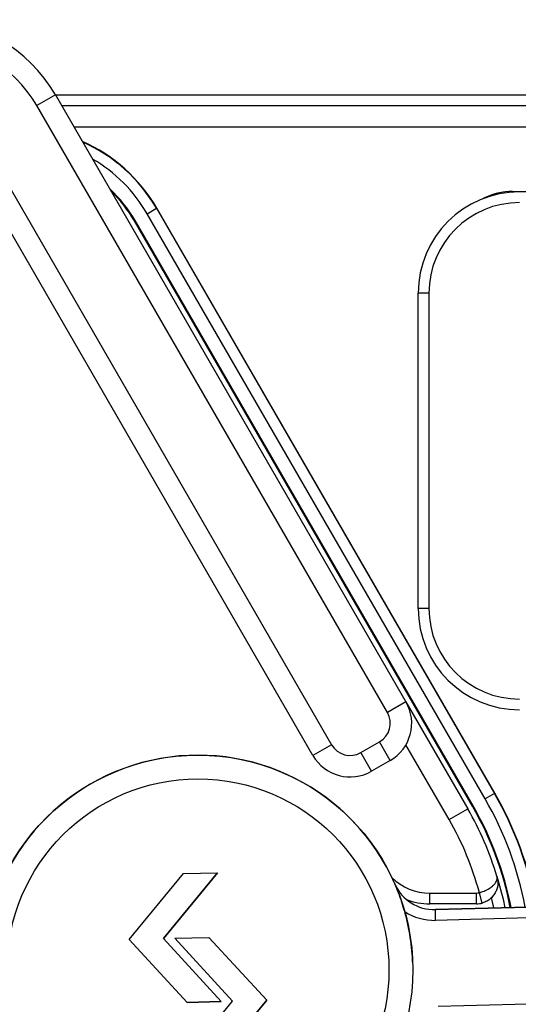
# Model space of a CAD drawing. Header units: millimetres. Extents: x 9 to 583, y 10 to 410.
# Tile 88 of 107: x 416.72 to 421.36, y 265.44 to 274.61. Entities that reach past the tile are written whole.
import ezdxf

# ---------------------------------------------------------------- set-up
doc = ezdxf.new("R2010")
doc.units = ezdxf.units.MM

msp = doc.modelspace()

# ---------------------------------------------------------------- linework, layer by layer
at = {"color": 7, "linetype": 'Continuous', "lineweight": 25}
for p, q in [((417.0473, 273.9119), (416.8741, 273.8119)), ((417.0473, 273.9119), (421.705, 273.9119)), ((417.0473, 273.9119), (420.3114, 268.2583)), ((420.1382, 268.1583), (416.8741, 273.8119)), ((417.105, 273.8119), (421.705, 273.8119)), ((416.4122, 273.4119), (419.6186, 267.8583)), ((419.4454, 267.7583), (416.239, 273.3119)), ((421.305, 273.0119), (421.5414, 273.0119)), ((417.9016, 272.8051), (417.9881, 272.8551)), ((417.9912, 272.8569), (417.9881, 272.8551)), ((417.9881, 272.8551), (421.1347, 267.4051)), ((421.1378, 267.4069), (417.9912, 272.8569)), ((421.0481, 267.3551), (417.9016, 272.8051)), ((417.7834, 272.7369), (417.7894, 272.7404)), ((420.93, 267.2869), (417.7834, 272.7369)), ((420.936, 267.2904), (417.7894, 272.7404)), ((420.425, 269.1286), (420.425, 272.0636)), ((420.525, 272.0636), (420.425, 272.0636)), ((420.525, 272.0636), (420.525, 269.1286)), ((420.525, 269.1286), (420.425, 269.1286)), ((420.3114, 268.2583), (420.1382, 268.1583)), ((420.3114, 268.2583), (420.8867, 267.2619)), ((419.6186, 267.8583), (419.4454, 267.7583)), ((419.8918, 267.7851), (420.065, 267.8851)), ((420.165, 267.7119), (420.065, 267.8851)), ((420.7134, 267.1619), (420.3114, 267.8583)), ((419.9918, 267.6119), (419.8918, 267.7851)), ((420.165, 267.7119), (419.9918, 267.6119)), ((421.1347, 267.4051), (421.0481, 267.3551)), ((421.1378, 267.4069), (421.1347, 267.4051)), ((420.7134, 267.1619), (420.8867, 267.2619)), ((420.93, 267.2869), (420.936, 267.2904)), ((417.7354, 266.0434), (418.2401, 266.6577)), ((418.5579, 266.6665), (418.0532, 266.0523)), ((418.0532, 266.0523), (418.5579, 266.6665)), ((418.2401, 266.6577), (418.5579, 266.6665)), ((420.2075, 266.5623), (420.2075, 266.5623)), ((420.5328, 266.4765), (420.9675, 266.4765)), ((420.5328, 266.3765), (420.5328, 266.4765)), ((420.9675, 266.3765), (420.9675, 266.4765)), ((421.0222, 266.3841), (420.9948, 266.4803)), ((421.1308, 266.3379), (421.1093, 266.4355)), ((420.9675, 266.3765), (420.5328, 266.3765)), ((420.5851, 266.3227), (422.3596, 266.372)), ((422.3596, 266.372), (420.5851, 266.3227)), ((420.5879, 266.2227), (420.5851, 266.3227)), ((420.5851, 266.3227), (420.5851, 266.3227)), ((422.3624, 266.272), (420.5879, 266.2227)), ((418.1592, 266.0552), (418.4771, 266.064)), ((418.4771, 266.064), (419.0151, 265.4788)), ((418.2734, 265.4581), (417.7354, 266.0434)), ((417.7354, 266.0434), (418.2734, 265.4581)), ((418.0532, 266.0523), (418.5913, 265.467)), ((418.6972, 265.4699), (418.1592, 266.0552)), ((418.1592, 266.0552), (418.6972, 265.4699)), ((420.3742, 265.8166), (420.3742, 265.8166)), ((418.1925, 264.8557), (418.6972, 265.4699)), ((418.5913, 265.467), (418.2734, 265.4581)), ((418.2734, 265.4581), (418.5913, 265.467)), ((419.0151, 265.4788), (418.5104, 264.8645)), ((418.5104, 264.8645), (419.0151, 265.4788)), ((420.6101, 265.423), (422.3846, 265.4724))]:
    msp.add_line(p, q, dxfattribs=at)
at = {"color": 8, "linetype": 'Continuous', "lineweight": 25}
for p, q in [((421.705, 273.6119), (417.2205, 273.6119)), ((421.305, 273.0119), (421.305, 273.0064))]:
    msp.add_line(p, q, dxfattribs=at)
at = {"color": 7, "linetype": 'Continuous', "lineweight": 25, "flags": 128}
msp.add_lwpolyline([(421.1588, 266.6347), (421.2154, 266.4207), (421.2322, 266.3407)], dxfattribs=at)
at = {"color": 7, "linetype": 'Continuous', "lineweight": 25}
for radius in [2, 1.7783]:
    msp.add_circle((418.375, 265.7611), radius, dxfattribs=at)
for centre, radius, start, end in [((415.8348, 273.2119), 1.4, 30, 90), ((415.8348, 273.2119), 1.2, 30, 90), ((416.7009, 272.1119), 1.49, 30, 66.35408), ((416.7009, 272.1119), 1.257, 30, 47.31826), ((416.7009, 272.1119), 1.25, 30, 46.2602), ((421.37, 272.0636), 0.945, 90, 180), ((421.305, 272.4119), 0.6, 90, 117.18272), ((421.37, 272.0636), 0.845, 90, 180), ((421.37, 269.1286), 0.945, 180, 270), ((421.37, 269.1286), 0.845, 180, 270), ((419.965, 268.0583), 0.4, 300, 30), ((419.965, 268.0583), 0.2, 300, 30), ((419.7918, 267.9583), 0.2, 210, 300), ((418.375, 265.7611), 2, 23.61608, 181.59177), ((419.7918, 267.9583), 0.4, 210, 300), ((418.2886, 265.7619), 3.29, 10.27623, 30), ((418.2886, 265.7619), 3, 16.913, 30), ((418.2886, 265.7619), 3.05, 10.96553, 30), ((418.2886, 265.7619), 3.057, 10.94392, 30), ((418.2886, 265.7619), 2.8, 14.86661, 30), ((420.5328, 266.9765), 0.5, 225.18232, 270), ((420.574, 266.7225), 0.4, 203.61608, 271.59177), ((420.574, 266.7225), 0.4, 203.61608, 271.59177), ((420.9675, 266.5765), 0.1, 270, 285.88981), ((420.5328, 266.9765), 0.6, 248.79353, 270), ((420.9675, 266.5765), 0.2, 270, 285.88981), ((418.375, 265.7611), 2, 1.59177, 15.76439), ((420.574, 266.7225), 0.5, 236.73902, 271.59177)]:
    msp.add_arc(centre, radius, start, end, dxfattribs=at)
at = {"color": 8, "linetype": 'Continuous', "lineweight": 25}
for centre, radius, start, end in [((416.7009, 272.1119), 1.4864, 30, 66.16439), ((416.7009, 272.1119), 1.3864, 30, 60.05766), ((418.2886, 265.7619), 3.1864, 10.56074, 30), ((418.2886, 265.7619), 3.2864, 10.28585, 30)]:
    msp.add_arc(centre, radius, start, end, dxfattribs=at)
at = {"color": 7, "linetype": 'Continuous', "lineweight": 25}
for points, knots in [([(420.9948, 266.4803), (421.01, 266.4851), (421.0399, 266.4944), (421.0789, 266.5138), (421.1102, 266.5348), (421.1405, 266.5629), (421.1628, 266.5982), (421.1601, 266.6227), (421.1588, 266.6347)], [0, 0, 0, 0, 0.1426021, 0.2803945, 0.4112164, 0.5359681, 0.771543, 1, 1, 1, 1]), ([(421.1588, 266.6347), (421.1633, 266.612), (421.1725, 266.566), (421.1573, 266.5055), (421.1318, 266.46), (421.1035, 266.4279), (421.0668, 266.4003), (421.0373, 266.3896), (421.0222, 266.3841)], [0, 0, 0, 0, 0.228324, 0.464025, 0.58895, 0.719939, 0.85774, 1, 1, 1, 1]), ([(420.2998, 266.3045), (420.2911, 266.3336), (420.2633, 266.427), (420.2314, 266.5076), (420.2077, 266.5619), (420.2075, 266.5623)], [0, 0, 0, 0, 0.310984, 0.994446, 1, 1, 1, 1])]:
    msp.add_open_spline(points, degree=3, knots=knots, dxfattribs=at)

doc.saveas('drawing.dxf')
